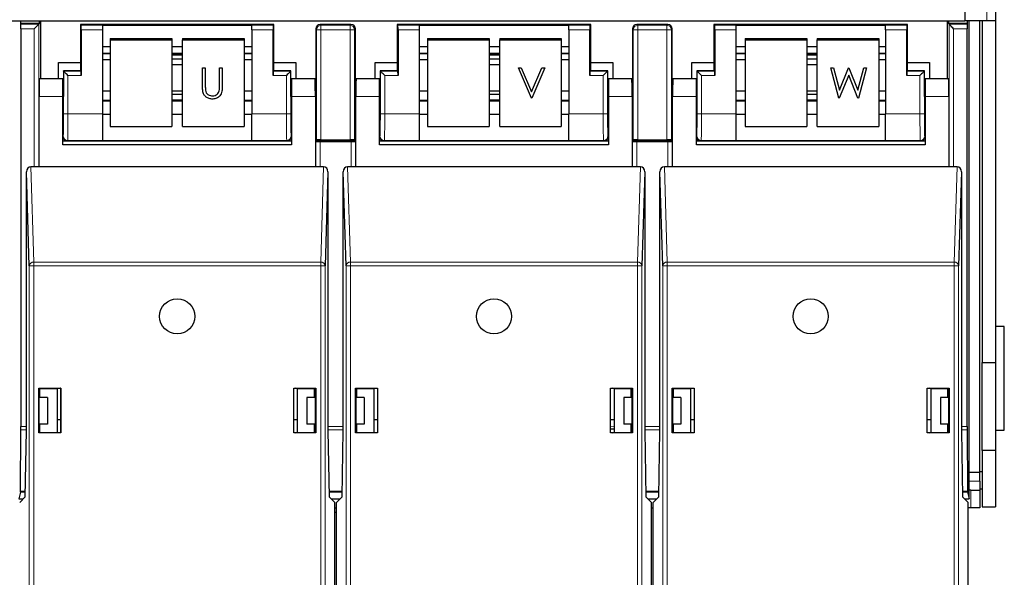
# Model space of a CAD drawing. Header units: millimetres. Extents: x 5 to 418, y 2 to 292.
# Tile 11 of 52: x 111 to 139, y 111 to 127. Entities that reach past the tile are written whole.
import ezdxf

# ---------------------------------------------------------------- set-up
doc = ezdxf.new("R2010")
doc.units = ezdxf.units.MM
doc.layers.add('SLD-0', color=7, linetype='Continuous')
doc.styles.add('SLDTEXTSTYLE1', font='TXT', dxfattribs={"width": 0.605})
doc.dimstyles.new('SLDDIMSTYLE1', dxfattribs={"dimtxt": 3.5, "dimasz": 3.302, "dimexe": 0, "dimexo": 0.0625, "dimgap": 0.875, "dimtad": 1, "dimdec": 1, "dimlfac": 4, "dimrnd": 1e-09, "dimzin": 12, "dimdsep": 46, "dimtxsty": 'SLDTEXTSTYLE1', "dimsah": 1, "dimcen": 0.09, "dimadec": 0, "dimazin": 3, "dimtfac": 1, "dimtofl": 0, "dimtmove": 0, "dimatfit": 3, "dimfxl": 1, "dimfrac": 2, "dimtolj": 1, "dimtzin": 12, "dimarcsym": 0})

# ---------------------------------------------------------------- blocks, each defined once
blk = doc.blocks.new('_D_2')
at = {"layer": 'SLD-0', "color": 7}
for p, q in [((145.099, 246.962), (157.349, 246.962)), ((156.349, 246.962), (156.349, 95.397)), ((135.809, 95.397), (157.349, 95.397))]:
    blk.add_line(p, q, dxfattribs=at)
for points in [[(156.349, 246.962), (155.841, 243.66), (156.857, 243.66)], [(156.349, 95.397), (156.857, 98.699), (155.841, 98.699)]]:
    blk.add_solid(points, dxfattribs=at)
at = {"layer": 'SLD-0', "color": 7, "insert": (151.837, 165.164), "char_height": 3.5, "attachment_point": 1, "rotation": 90, "style": 'SLDTEXTSTYLE1'}
blk.add_mtext('606,3', dxfattribs=at)

msp = doc.modelspace()

# ---------------------------------------------------------------- linework, layer by layer
at = {"color": 7, "linetype": 'Continuous', "lineweight": 25}
for p, q in [((137.7241, 127.4298), (137.7241, 127.0374)), ((138.5991, 127.4124), (138.5991, 127.0374)), ((104.9241, 127.0374), (137.7241, 127.0374)), ((110.8976, 127.0374), (110.8976, 126.9624)), ((111.4356, 126.9624), (111.4356, 127.0374)), ((111.4616, 127.0374), (111.4616, 125.3951)), ((137.2366, 125.3951), (137.2366, 127.0374)), ((137.2626, 127.0374), (137.2626, 126.9624)), ((138.3491, 127.0374), (137.7241, 127.0374)), ((137.8006, 126.9624), (137.8006, 127.0374)), ((137.8491, 113.4624), (137.8491, 127.0374)), ((138.1491, 114.2123), (138.1491, 127.0374)), ((138.2241, 127.0374), (138.2241, 117.3374)), ((138.5991, 127.0374), (138.3491, 127.0374)), ((138.5991, 127.0374), (138.5991, 117.3374)), ((110.8976, 126.9624), (110.9031, 126.9405)), ((111.4356, 126.9624), (110.8976, 126.9624)), ((110.9036, 126.8155), (110.9036, 115.5141)), ((111.4137, 126.9405), (111.4356, 126.9624)), ((112.5991, 126.934), (112.5991, 125.86)), ((112.621, 126.9121), (112.5991, 126.934)), ((118.0991, 126.934), (112.5991, 126.934)), ((112.6231, 126.7871), (112.6231, 125.4871)), ((113.2241, 126.9143), (117.4741, 126.9143)), ((113.2241, 126.9143), (113.2241, 126.9121)), ((113.2241, 126.9121), (113.2241, 126.7871)), ((113.2241, 126.7871), (113.2241, 124.395)), ((117.4741, 126.9143), (117.4741, 126.9121)), ((117.4741, 126.7871), (117.4741, 126.9121)), ((117.4741, 126.7871), (117.4741, 124.395)), ((118.0751, 125.4871), (118.0751, 126.7871)), ((118.0772, 126.9121), (118.0991, 126.934)), ((118.0991, 125.86), (118.0991, 126.934)), ((119.2866, 126.809), (119.2866, 123.634)), ((120.2866, 126.934), (119.4116, 126.934)), ((120.4116, 123.634), (120.4116, 126.809)), ((121.5991, 126.934), (121.5991, 125.86)), ((121.621, 126.9121), (121.5991, 126.934)), ((127.0991, 126.934), (121.5991, 126.934)), ((121.6231, 126.7871), (121.6231, 125.4871)), ((122.2241, 126.9143), (126.4741, 126.9143)), ((122.2241, 126.9143), (122.2241, 126.9121)), ((122.2241, 126.9121), (122.2241, 126.7871)), ((122.2241, 126.7871), (122.2241, 124.395)), ((126.4741, 126.9143), (126.4741, 126.9121)), ((126.4741, 126.7871), (126.4741, 126.9121)), ((126.4741, 126.7871), (126.4741, 124.395)), ((127.0751, 125.4871), (127.0751, 126.7871)), ((127.0772, 126.9121), (127.0991, 126.934)), ((127.0991, 125.86), (127.0991, 126.934)), ((128.2866, 126.809), (128.2866, 123.634)), ((129.2866, 126.934), (128.4116, 126.934)), ((129.4116, 123.634), (129.4116, 126.809)), ((130.5991, 126.934), (130.5991, 125.86)), ((130.621, 126.9121), (130.5991, 126.934)), ((136.0991, 126.934), (130.5991, 126.934)), ((130.6231, 126.7871), (130.6231, 125.4871)), ((131.2241, 126.9143), (135.4741, 126.9143)), ((131.2241, 126.9143), (131.2241, 126.9121)), ((131.2241, 126.9121), (131.2241, 126.7871)), ((131.2241, 126.7871), (131.2241, 124.395)), ((135.4741, 126.9143), (135.4741, 126.9121)), ((135.4741, 126.7871), (135.4741, 126.9121)), ((135.4741, 126.7871), (135.4741, 124.395)), ((136.0751, 125.4871), (136.0751, 126.7871)), ((136.0772, 126.9121), (136.0991, 126.934)), ((136.0991, 125.86), (136.0991, 126.934)), ((137.2626, 126.9624), (137.2845, 126.9405)), ((137.8006, 126.9624), (137.2626, 126.9624)), ((137.7946, 115.5141), (137.7946, 126.8155)), ((137.7951, 126.9405), (137.8006, 126.9624)), ((113.448, 126.5404), (115.198, 126.5404)), ((113.448, 126.5404), (113.448, 126.497)), ((113.448, 126.497), (115.198, 126.497)), ((113.448, 126.497), (113.448, 124.035)), ((115.198, 126.5404), (115.198, 126.497)), ((115.198, 126.497), (115.198, 124.035)), ((115.498, 126.5404), (117.248, 126.5404)), ((115.498, 126.5404), (115.498, 126.497)), ((115.498, 126.497), (117.248, 126.497)), ((115.498, 124.035), (115.498, 126.497)), ((117.248, 126.5404), (117.248, 126.497)), ((117.248, 126.497), (117.248, 124.035)), ((122.4627, 126.5404), (122.4627, 126.497)), ((122.4627, 126.5404), (124.2127, 126.5404)), ((122.4627, 126.497), (124.2127, 126.497)), ((122.4627, 126.497), (122.4627, 124.035)), ((124.2127, 126.5404), (124.2127, 126.497)), ((124.2127, 126.497), (124.2127, 124.035)), ((124.5127, 126.5404), (126.2627, 126.5404)), ((124.5127, 126.5404), (124.5127, 126.497)), ((124.5127, 126.497), (126.2627, 126.497)), ((124.5127, 124.035), (124.5127, 126.497)), ((126.2627, 126.5404), (126.2627, 126.497)), ((126.2627, 126.497), (126.2627, 124.035)), ((131.4862, 126.5404), (131.4862, 126.497)), ((131.4862, 126.5404), (133.2362, 126.5404)), ((131.4862, 126.497), (133.2362, 126.497)), ((131.4862, 126.497), (131.4862, 124.035)), ((133.2362, 126.5404), (133.2362, 126.497)), ((133.2362, 126.497), (133.2362, 124.035)), ((133.5362, 126.5404), (135.2862, 126.5404)), ((133.5362, 126.5404), (133.5362, 126.497)), ((133.5362, 126.497), (135.2862, 126.497)), ((133.5362, 124.035), (133.5362, 126.497)), ((135.2862, 126.5404), (135.2862, 126.497)), ((135.2862, 126.497), (135.2862, 124.035)), ((113.2241, 126.3143), (113.448, 126.3143)), ((115.198, 126.3143), (115.498, 126.3143)), ((117.248, 126.3143), (117.4741, 126.3143)), ((122.2241, 126.3143), (122.4627, 126.3143)), ((124.2127, 126.3143), (124.5127, 126.3143)), ((126.2627, 126.3143), (126.4741, 126.3143)), ((131.2241, 126.3143), (131.4862, 126.3143)), ((133.2362, 126.3143), (133.5362, 126.3143)), ((135.2862, 126.3143), (135.4741, 126.3143)), ((113.2241, 126.1139), (113.448, 126.1139)), ((113.2241, 125.9417), (113.448, 125.9417)), ((115.198, 126.1139), (115.498, 126.1139)), ((115.498, 126.0682), (115.198, 126.0682)), ((115.498, 125.9542), (115.198, 125.9542)), ((117.248, 126.1139), (117.4741, 126.1139)), ((117.248, 125.9417), (117.4741, 125.9417)), ((122.2241, 126.1139), (122.4627, 126.1139)), ((122.2241, 125.9417), (122.4627, 125.9417)), ((124.2127, 126.1139), (124.5127, 126.1139)), ((124.5127, 126.0682), (124.2127, 126.0682)), ((124.5127, 125.9542), (124.2127, 125.9542)), ((126.2627, 126.1139), (126.4741, 126.1139)), ((126.2627, 125.9417), (126.4741, 125.9417)), ((131.2241, 126.1139), (131.4862, 126.1139)), ((131.2241, 125.9417), (131.4862, 125.9417)), ((133.2362, 126.1139), (133.5362, 126.1139)), ((133.5362, 126.0682), (133.2362, 126.0682)), ((133.5362, 125.9542), (133.2362, 125.9542)), ((135.2862, 126.1139), (135.4741, 126.1139)), ((135.2862, 125.9417), (135.4741, 125.9417)), ((111.9741, 125.86), (112.5991, 125.86)), ((111.9741, 125.3951), (111.9741, 125.86)), ((112.117, 125.6161), (112.117, 124.8951)), ((112.121, 125.6121), (112.117, 125.6161)), ((112.5991, 125.6161), (112.117, 125.6161)), ((112.5991, 125.86), (112.5991, 125.634)), ((112.621, 125.6121), (112.5991, 125.634)), ((112.5991, 125.634), (112.5991, 125.6161)), ((115.198, 125.8005), (115.498, 125.8005)), ((116.0698, 125.7018), (116.1484, 125.7018)), ((116.0698, 125.7013), (116.0698, 125.7018)), ((116.0698, 125.7013), (116.1484, 125.7013)), ((116.0698, 125.1809), (116.0698, 125.7013)), ((116.1484, 125.7013), (116.1484, 125.7018)), ((116.1484, 125.7013), (116.1484, 125.185)), ((116.5522, 125.7018), (116.6307, 125.7018)), ((116.5522, 125.7013), (116.5522, 125.7018)), ((116.5522, 125.185), (116.5522, 125.7013)), ((116.5522, 125.7013), (116.6307, 125.7013)), ((116.6307, 125.7013), (116.6307, 125.7018)), ((116.6307, 125.7013), (116.6307, 125.1809)), ((118.0772, 125.6121), (118.0991, 125.634)), ((118.0991, 125.634), (118.0991, 125.86)), ((118.0991, 125.86), (118.7241, 125.86)), ((118.0991, 125.6161), (118.0991, 125.634)), ((118.5812, 125.6161), (118.0991, 125.6161)), ((118.5772, 125.6121), (118.5812, 125.6161)), ((118.5812, 124.8951), (118.5812, 125.6161)), ((118.7241, 125.86), (118.7241, 125.3951)), ((120.9741, 125.86), (121.5991, 125.86)), ((120.9741, 125.3951), (120.9741, 125.86)), ((121.117, 125.6161), (121.117, 124.8951)), ((121.121, 125.6121), (121.117, 125.6161)), ((121.5991, 125.6161), (121.117, 125.6161)), ((121.5991, 125.86), (121.5991, 125.634)), ((121.621, 125.6121), (121.5991, 125.634)), ((121.5991, 125.634), (121.5991, 125.6161)), ((124.2127, 125.8005), (124.5127, 125.8005)), ((125.0425, 125.7018), (125.1266, 125.7018)), ((125.0425, 125.7013), (125.0425, 125.7018)), ((125.0425, 125.7013), (125.1266, 125.7013)), ((125.4126, 124.8396), (125.0425, 125.7013)), ((125.1266, 125.7018), (125.4183, 125.0227)), ((125.1266, 125.7013), (125.1266, 125.7018)), ((125.1266, 125.7013), (125.4183, 125.0223)), ((125.4183, 125.0227), (125.7099, 125.7018)), ((125.4183, 125.0223), (125.7099, 125.7013)), ((125.7941, 125.7013), (125.4239, 124.8396)), ((125.7099, 125.7018), (125.7941, 125.7018)), ((125.7099, 125.7013), (125.7099, 125.7018)), ((125.7099, 125.7013), (125.7941, 125.7013)), ((125.7941, 125.7013), (125.7941, 125.7018)), ((127.0772, 125.6121), (127.0991, 125.634)), ((127.0991, 125.634), (127.0991, 125.86)), ((127.0991, 125.86), (127.7241, 125.86)), ((127.0991, 125.6161), (127.0991, 125.634)), ((127.5812, 125.6161), (127.0991, 125.6161)), ((127.5772, 125.6121), (127.5812, 125.6161)), ((127.5812, 124.8951), (127.5812, 125.6161)), ((127.7241, 125.86), (127.7241, 125.3951)), ((129.9741, 125.86), (130.5991, 125.86)), ((129.9741, 125.3951), (129.9741, 125.86)), ((130.117, 125.6161), (130.117, 124.8951)), ((130.121, 125.6121), (130.117, 125.6161)), ((130.5991, 125.6161), (130.117, 125.6161)), ((130.5991, 125.86), (130.5991, 125.634)), ((130.621, 125.6121), (130.5991, 125.634)), ((130.5991, 125.634), (130.5991, 125.6161)), ((133.2362, 125.8005), (133.5362, 125.8005)), ((133.9174, 125.7018), (133.9986, 125.7018)), ((133.9174, 125.7013), (133.9174, 125.7018)), ((133.9174, 125.7013), (133.9986, 125.7013)), ((134.1502, 124.8396), (133.9174, 125.7013)), ((133.9986, 125.7018), (134.1698, 125.0698)), ((133.9986, 125.7013), (133.9986, 125.7018)), ((133.9986, 125.7013), (134.1698, 125.0694)), ((134.1698, 125.0698), (134.4245, 125.7018)), ((134.1698, 125.0694), (134.4245, 125.7013)), ((134.4245, 125.7018), (134.4359, 125.7018)), ((134.4245, 125.7013), (134.4245, 125.7018)), ((134.4245, 125.7013), (134.4359, 125.7013)), ((134.4359, 125.7018), (134.6859, 125.0741)), ((134.4359, 125.7013), (134.4359, 125.7018)), ((134.4359, 125.7013), (134.6859, 125.0737)), ((134.6859, 125.0741), (134.858, 125.7018)), ((134.6859, 125.0737), (134.858, 125.7013)), ((134.9383, 125.7013), (134.7023, 124.8396)), ((134.858, 125.7018), (134.9383, 125.7018)), ((134.858, 125.7013), (134.858, 125.7018)), ((134.858, 125.7013), (134.9383, 125.7013)), ((134.9383, 125.7013), (134.9383, 125.7018)), ((136.0772, 125.6121), (136.0991, 125.634)), ((136.0991, 125.634), (136.0991, 125.86)), ((136.0991, 125.86), (136.7241, 125.86)), ((136.0991, 125.6161), (136.0991, 125.634)), ((136.5812, 125.6161), (136.0991, 125.6161)), ((136.5772, 125.6121), (136.5812, 125.6161)), ((136.5812, 124.8951), (136.5812, 125.6161)), ((136.7241, 125.86), (136.7241, 125.3951)), ((112.0991, 125.3951), (111.4328, 125.3951)), ((112.117, 125.3951), (112.0991, 125.3951)), ((112.0991, 124.8951), (112.0991, 125.3951)), ((118.5991, 125.3951), (118.5812, 125.3951)), ((119.2654, 125.3951), (118.5991, 125.3951)), ((118.5991, 125.3951), (118.5991, 124.8951)), ((121.0991, 125.3951), (120.4328, 125.3951)), ((121.117, 125.3951), (121.0991, 125.3951)), ((121.0991, 124.8951), (121.0991, 125.3951)), ((127.5991, 125.3951), (127.5812, 125.3951)), ((128.2654, 125.3951), (127.5991, 125.3951)), ((127.5991, 125.3951), (127.5991, 124.8951)), ((130.0991, 125.3951), (129.4328, 125.3951)), ((130.117, 125.3951), (130.0991, 125.3951)), ((130.0991, 124.8951), (130.0991, 125.3951)), ((134.4278, 125.4987), (134.1614, 124.8396)), ((134.6911, 124.8396), (134.4278, 125.4987)), ((136.5991, 125.3951), (136.5812, 125.3951)), ((137.2654, 125.3951), (136.5991, 125.3951)), ((136.5991, 125.3951), (136.5991, 124.8951)), ((116.1519, 125.0704), (116.1519, 125.0709)), ((116.5433, 125.0513), (116.5433, 125.0517)), ((134.1698, 125.0694), (134.1698, 125.0698)), ((134.6859, 125.0737), (134.6859, 125.0741)), ((111.4241, 122.8951), (111.4241, 124.8951)), ((112.0991, 123.5201), (112.0991, 124.8951)), ((113.448, 125.0436), (113.2241, 125.0436)), ((113.448, 124.7736), (113.2241, 124.7736)), ((115.498, 125.0436), (115.198, 125.0436)), ((115.498, 124.9486), (115.198, 124.9486)), ((115.198, 124.7949), (115.498, 124.7949)), ((115.498, 124.7736), (115.198, 124.7736)), ((116.3545, 124.9059), (116.3545, 124.9063)), ((117.4741, 125.0436), (117.248, 125.0436)), ((117.4741, 124.7736), (117.248, 124.7736)), ((118.5991, 124.8951), (118.5991, 123.5201)), ((119.2741, 124.8951), (119.2741, 122.8951)), ((120.4241, 122.8951), (120.4241, 124.8951)), ((121.0991, 123.5201), (121.0991, 124.8951)), ((122.4627, 125.0436), (122.2241, 125.0436)), ((122.4627, 124.7736), (122.2241, 124.7736)), ((124.5127, 125.0436), (124.2127, 125.0436)), ((124.5127, 124.9486), (124.2127, 124.9486)), ((124.2127, 124.7949), (124.5127, 124.7949)), ((124.5127, 124.7736), (124.2127, 124.7736)), ((125.4239, 124.8396), (125.4126, 124.8396)), ((125.4183, 125.0223), (125.4183, 125.0227)), ((126.4741, 125.0436), (126.2627, 125.0436)), ((126.4741, 124.7736), (126.2627, 124.7736)), ((127.5991, 124.8951), (127.5991, 123.5201)), ((128.2741, 124.8951), (128.2741, 122.8951)), ((129.4241, 122.8951), (129.4241, 124.8951)), ((130.0991, 123.5201), (130.0991, 124.8951)), ((131.4862, 125.0436), (131.2241, 125.0436)), ((131.4862, 124.7736), (131.2241, 124.7736)), ((133.5362, 125.0436), (133.2362, 125.0436)), ((133.5362, 124.9486), (133.2362, 124.9486)), ((133.2362, 124.7949), (133.5362, 124.7949)), ((133.5362, 124.7736), (133.2362, 124.7736)), ((134.1614, 124.8396), (134.1502, 124.8396)), ((134.7023, 124.8396), (134.6911, 124.8396)), ((135.4741, 125.0436), (135.2862, 125.0436)), ((135.4741, 124.7736), (135.2862, 124.7736)), ((136.5991, 124.8951), (136.5991, 123.5201)), ((137.2741, 124.8951), (137.2741, 122.8951)), ((112.0991, 124.3951), (112.1083, 124.3951)), ((113.2241, 124.395), (113.2241, 123.6451)), ((113.2241, 124.3908), (113.448, 124.3908)), ((115.198, 124.3908), (115.498, 124.3908)), ((117.248, 124.3908), (117.4741, 124.3908)), ((117.4741, 123.6451), (117.4741, 124.395)), ((118.5899, 124.3951), (118.5991, 124.3951)), ((121.0991, 124.3951), (121.1083, 124.3951)), ((122.2241, 124.395), (122.2241, 123.6451)), ((122.2241, 124.3908), (122.4627, 124.3908)), ((124.2127, 124.3908), (124.5127, 124.3908)), ((126.2627, 124.3908), (126.4741, 124.3908)), ((126.4741, 123.6451), (126.4741, 124.395)), ((127.5899, 124.3951), (127.5991, 124.3951)), ((130.0991, 124.3951), (130.1083, 124.3951)), ((131.2241, 124.395), (131.2241, 123.6451)), ((131.2241, 124.3908), (131.4862, 124.3908)), ((133.2362, 124.3908), (133.5362, 124.3908)), ((135.2862, 124.3908), (135.4741, 124.3908)), ((135.4741, 123.6451), (135.4741, 124.395)), ((136.5899, 124.3951), (136.5991, 124.3951)), ((113.448, 124.035), (115.198, 124.035)), ((115.498, 124.035), (117.248, 124.035)), ((122.4627, 124.035), (124.2127, 124.035)), ((124.5127, 124.035), (126.2627, 124.035)), ((131.4862, 124.035), (133.2362, 124.035)), ((133.5362, 124.035), (135.2862, 124.035)), ((119.3085, 123.6558), (119.2866, 123.634)), ((119.4334, 123.658), (120.2648, 123.658)), ((120.3897, 123.6558), (120.4116, 123.634)), ((128.3085, 123.6558), (128.2866, 123.634)), ((128.4334, 123.658), (129.2648, 123.658)), ((129.3897, 123.6558), (129.4116, 123.634)), ((112.0991, 123.634), (112.2241, 123.634)), ((118.5991, 123.5201), (112.0991, 123.5201)), ((112.2241, 123.634), (118.4741, 123.634)), ((113.2241, 123.6451), (113.2241, 123.6436)), ((113.2241, 123.6436), (117.4741, 123.6436)), ((117.4741, 123.6451), (117.4741, 123.6436)), ((118.4741, 123.634), (118.5991, 123.634)), ((119.2741, 123.634), (119.2866, 123.634)), ((119.2845, 123.6121), (119.2741, 123.6225)), ((119.2866, 123.634), (120.4116, 123.634)), ((119.4094, 123.61), (120.2888, 123.61)), ((120.4116, 123.634), (120.4241, 123.634)), ((120.4241, 123.6225), (120.4137, 123.6121)), ((121.0991, 123.634), (121.2241, 123.634)), ((127.5991, 123.5201), (121.0991, 123.5201)), ((121.2241, 123.634), (127.4741, 123.634)), ((122.2241, 123.6451), (122.2241, 123.6436)), ((122.2241, 123.6436), (126.4741, 123.6436)), ((126.4741, 123.6451), (126.4741, 123.6436)), ((127.4741, 123.634), (127.5991, 123.634)), ((128.2741, 123.634), (128.2866, 123.634)), ((128.2845, 123.6121), (128.2741, 123.6225)), ((128.2866, 123.634), (129.4116, 123.634)), ((128.4094, 123.61), (129.2888, 123.61)), ((129.4116, 123.634), (129.4241, 123.634)), ((129.4241, 123.6225), (129.4137, 123.6121)), ((130.0991, 123.634), (130.2241, 123.634)), ((136.5991, 123.5201), (130.0991, 123.5201)), ((130.2241, 123.634), (136.4741, 123.634)), ((131.2241, 123.6451), (131.2241, 123.6436)), ((131.2241, 123.6436), (135.4741, 123.6436)), ((135.4741, 123.6451), (135.4741, 123.6436)), ((136.4741, 123.634), (136.5991, 123.634)), ((111.4241, 122.8951), (111.19, 122.8951)), ((119.2741, 122.8951), (111.4241, 122.8951)), ((119.5082, 122.8951), (119.2741, 122.8951)), ((120.4241, 122.8951), (120.19, 122.8951)), ((128.2741, 122.8951), (120.4241, 122.8951)), ((128.5082, 122.8951), (128.2741, 122.8951)), ((129.4241, 122.8951), (129.19, 122.8951)), ((137.2741, 122.8951), (129.4241, 122.8951)), ((137.5082, 122.8951), (137.2741, 122.8951)), ((111.1469, 120.0805), (111.0661, 122.752)), ((111.0661, 115.3951), (111.0661, 122.752)), ((119.6321, 122.752), (119.5513, 120.0805)), ((119.6321, 122.752), (119.6321, 115.3951)), ((120.1469, 120.0805), (120.0661, 122.752)), ((120.0661, 115.3951), (120.0661, 122.752)), ((128.6321, 122.752), (128.5513, 120.0805)), ((128.6321, 122.752), (128.6321, 115.3951)), ((129.1469, 120.0805), (129.0661, 122.752)), ((129.0661, 115.3951), (129.0661, 122.752)), ((137.6321, 122.752), (137.5513, 120.0805)), ((137.6321, 122.752), (137.6321, 115.3951)), ((138.8491, 118.3623), (138.5991, 118.3623)), ((138.8491, 115.4124), (138.8491, 118.3623)), ((138.2241, 117.3374), (138.5991, 117.3374)), ((138.2241, 114.8373), (138.2241, 117.3374)), ((138.5991, 117.3374), (138.5991, 114.8373)), ((111.4141, 116.6051), (111.4224, 116.5968)), ((111.4141, 116.6051), (112.0391, 116.6051)), ((111.4141, 115.3351), (111.4141, 116.6051)), ((111.4241, 116.5968), (111.4224, 116.5968)), ((111.4224, 116.5968), (111.4224, 115.3951)), ((111.4241, 116.5968), (111.4496, 116.5943)), ((111.436, 116.5874), (111.4436, 116.5949)), ((111.436, 116.5874), (111.436, 116.3374)), ((111.4496, 116.5943), (111.9366, 116.5951)), ((111.4496, 116.3374), (111.4496, 116.5943)), ((111.9366, 116.5951), (111.9822, 116.6042)), ((111.9366, 116.5951), (111.9366, 115.3451)), ((111.9822, 116.6042), (112.0382, 116.6042)), ((112.0391, 116.6051), (112.0382, 116.6042)), ((112.0382, 116.6042), (112.0382, 115.336)), ((112.0391, 116.6051), (112.0391, 115.3351)), ((118.6591, 115.3351), (118.6591, 116.6051)), ((118.6591, 116.6051), (118.66, 116.6042)), ((118.6591, 116.6051), (119.2841, 116.6051)), ((118.66, 115.336), (118.66, 116.6042)), ((118.66, 116.6042), (118.716, 116.6042)), ((118.7616, 116.5951), (118.716, 116.6042)), ((118.7616, 116.5951), (119.2486, 116.5943)), ((118.7616, 116.5951), (118.7616, 115.3451)), ((119.2741, 116.5968), (119.2486, 116.5943)), ((119.2486, 116.3374), (119.2486, 116.5943)), ((119.2546, 116.5949), (119.2622, 116.5874)), ((119.2622, 116.3374), (119.2622, 116.5874)), ((119.2758, 116.5968), (119.2741, 116.5968)), ((119.2841, 116.6051), (119.2758, 116.5968)), ((119.2758, 115.3951), (119.2758, 116.5968)), ((119.2841, 116.6051), (119.2841, 115.3351)), ((120.4141, 115.3351), (120.4141, 116.6051)), ((120.4141, 116.6051), (121.0391, 116.6051)), ((120.4141, 116.6051), (120.4224, 116.5968)), ((120.4224, 116.5968), (120.4224, 115.3951)), ((120.4241, 116.5968), (120.4224, 116.5968)), ((120.4241, 116.5968), (120.4496, 116.5943)), ((120.436, 116.5874), (120.4436, 116.5949)), ((120.436, 116.5874), (120.436, 116.3374)), ((120.4496, 116.5943), (120.9366, 116.5951)), ((120.4496, 116.3374), (120.4496, 116.5943)), ((120.9366, 116.5951), (120.9822, 116.6042)), ((120.9366, 116.5951), (120.9366, 115.3451)), ((120.9822, 116.6042), (121.0382, 116.6042)), ((121.0391, 116.6051), (121.0382, 116.6042)), ((121.0382, 116.6042), (121.0382, 115.336)), ((121.0391, 116.6051), (121.0391, 115.3351)), ((127.6591, 116.6051), (128.2841, 116.6051)), ((127.6591, 115.3351), (127.6591, 116.6051)), ((127.6591, 116.6051), (127.66, 116.6042)), ((127.66, 116.6042), (127.716, 116.6042)), ((127.66, 115.336), (127.66, 116.6042)), ((127.7616, 116.5951), (127.716, 116.6042)), ((127.7616, 116.5951), (128.2486, 116.5943)), ((127.7616, 116.5951), (127.7616, 115.3451)), ((128.2741, 116.5968), (128.2486, 116.5943)), ((128.2486, 116.3374), (128.2486, 116.5943)), ((128.2486, 116.5528), (128.2622, 116.5628)), ((128.2546, 116.5949), (128.2622, 116.5874)), ((128.2622, 116.3374), (128.2622, 116.5874)), ((128.2758, 116.5968), (128.2741, 116.5968)), ((128.2841, 116.6051), (128.2758, 116.5968)), ((128.2758, 115.3951), (128.2758, 116.5968)), ((128.2841, 116.6051), (128.2841, 115.3351)), ((129.4141, 116.6051), (129.4224, 116.5968)), ((129.4141, 116.6051), (130.0391, 116.6051)), ((129.4141, 115.3351), (129.4141, 116.6051)), ((129.4241, 116.5968), (129.4224, 116.5968)), ((129.4224, 116.5968), (129.4224, 115.3951)), ((129.4241, 116.5968), (129.4496, 116.5943)), ((129.436, 116.5874), (129.4436, 116.5949)), ((129.436, 116.5874), (129.436, 116.3374)), ((129.4496, 116.5943), (129.9366, 116.5951)), ((129.4496, 116.3374), (129.4496, 116.5943)), ((129.9366, 116.5951), (129.9822, 116.6042)), ((129.9366, 116.5951), (129.9366, 115.3451)), ((129.9822, 116.6042), (130.0382, 116.6042)), ((130.0391, 116.6051), (130.0382, 116.6042)), ((130.0382, 116.6042), (130.0382, 115.336)), ((130.0391, 116.6051), (130.0391, 115.3351)), ((136.6591, 115.3351), (136.6591, 116.6051)), ((136.6591, 116.6051), (136.66, 116.6042)), ((136.6591, 116.6051), (137.2841, 116.6051)), ((136.66, 115.336), (136.66, 116.6042)), ((136.66, 116.6042), (136.716, 116.6042)), ((136.7616, 116.5951), (136.716, 116.6042)), ((136.7616, 116.5951), (137.2486, 116.5943)), ((136.7616, 116.5951), (136.7616, 115.3451)), ((137.2741, 116.5968), (137.2486, 116.5943)), ((137.2486, 116.3374), (137.2486, 116.5943)), ((137.2546, 116.5949), (137.2622, 116.5874)), ((137.2622, 116.3374), (137.2622, 116.5874)), ((137.2758, 116.5968), (137.2741, 116.5968)), ((137.2841, 116.6051), (137.2758, 116.5968)), ((137.2758, 115.3951), (137.2758, 116.5968)), ((137.2841, 116.6051), (137.2841, 115.3351)), ((111.6616, 116.3374), (111.4224, 116.3374)), ((111.6616, 116.3374), (111.6616, 115.5873)), ((119.0366, 116.3374), (119.0366, 115.5873)), ((119.2758, 116.3374), (119.0366, 116.3374)), ((120.6616, 116.3374), (120.4224, 116.3374)), ((120.6616, 116.3374), (120.6616, 115.5873)), ((128.0366, 116.3374), (128.0366, 115.5873)), ((128.2758, 116.3374), (128.0366, 116.3374)), ((129.6616, 116.3374), (129.4224, 116.3374)), ((129.6616, 116.3374), (129.6616, 115.5873)), ((137.0366, 116.3374), (137.0366, 115.5873)), ((137.2758, 116.3374), (137.0366, 116.3374)), ((111.6616, 115.5873), (111.4224, 115.5873)), ((111.436, 115.5873), (111.436, 115.3446)), ((111.4496, 115.346), (111.4496, 115.5873)), ((111.9366, 115.7124), (112.0382, 115.7124)), ((118.66, 115.7124), (118.7616, 115.7124)), ((119.2758, 115.5873), (119.0366, 115.5873)), ((119.2486, 115.346), (119.2486, 115.5873)), ((119.2622, 115.3446), (119.2622, 115.5873)), ((120.6616, 115.5873), (120.4224, 115.5873)), ((120.436, 115.5873), (120.436, 115.3446)), ((120.4496, 115.346), (120.4496, 115.5873)), ((120.9366, 115.7124), (121.0382, 115.7124)), ((127.66, 115.7124), (127.7616, 115.7124)), ((128.2758, 115.5873), (128.0366, 115.5873)), ((128.2486, 115.346), (128.2486, 115.5873)), ((128.2622, 115.3446), (128.2622, 115.5873)), ((129.6616, 115.5873), (129.4224, 115.5873)), ((129.436, 115.5873), (129.436, 115.3446)), ((129.4496, 115.346), (129.4496, 115.5873)), ((129.9366, 115.7124), (130.0382, 115.7124)), ((136.66, 115.7124), (136.7616, 115.7124)), ((137.2758, 115.5873), (137.0366, 115.5873)), ((137.2486, 115.346), (137.2486, 115.5873)), ((137.2622, 115.3446), (137.2622, 115.5873)), ((110.8959, 113.6846), (110.9035, 115.4257)), ((111.0334, 113.5201), (111.0661, 115.3951)), ((111.4141, 115.3351), (111.4225, 115.3435)), ((112.0391, 115.3351), (111.4141, 115.3351)), ((111.4224, 115.3951), (111.4225, 115.3435)), ((111.4225, 115.3435), (111.425, 115.3435)), ((111.4496, 115.346), (111.425, 115.3435)), ((111.4496, 115.346), (111.9366, 115.3451)), ((111.9822, 115.336), (111.9366, 115.3451)), ((112.0382, 115.336), (111.9822, 115.336)), ((112.0391, 115.3351), (112.0382, 115.336)), ((118.6591, 115.3351), (118.66, 115.336)), ((119.2841, 115.3351), (118.6591, 115.3351)), ((118.716, 115.336), (118.66, 115.336)), ((118.716, 115.336), (118.7616, 115.3451)), ((118.7616, 115.3451), (119.2486, 115.346)), ((119.2486, 115.346), (119.2732, 115.3435)), ((119.2732, 115.3435), (119.2757, 115.3435)), ((119.2757, 115.3435), (119.2758, 115.3951)), ((119.2841, 115.3351), (119.2757, 115.3435)), ((119.6321, 115.3951), (119.6648, 113.5201)), ((120.0334, 113.5201), (120.0661, 115.3951)), ((120.4141, 115.3351), (120.4225, 115.3435)), ((121.0391, 115.3351), (120.4141, 115.3351)), ((120.4224, 115.3951), (120.4225, 115.3435)), ((120.4225, 115.3435), (120.425, 115.3435)), ((120.4496, 115.346), (120.425, 115.3435)), ((120.4496, 115.346), (120.9366, 115.3451)), ((120.9822, 115.336), (120.9366, 115.3451)), ((121.0382, 115.336), (120.9822, 115.336)), ((121.0391, 115.3351), (121.0382, 115.336)), ((127.6591, 115.3351), (127.66, 115.336)), ((128.2841, 115.3351), (127.6591, 115.3351)), ((127.7741, 115.4374), (127.66, 115.441)), ((127.716, 115.336), (127.66, 115.336)), ((127.716, 115.336), (127.7616, 115.3451)), ((127.7616, 115.3451), (128.2486, 115.346)), ((128.2486, 115.346), (128.2732, 115.3435)), ((128.2732, 115.3435), (128.2757, 115.3435)), ((128.2757, 115.3435), (128.2758, 115.3951)), ((128.2841, 115.3351), (128.2757, 115.3435)), ((128.6321, 115.3951), (128.6648, 113.5201)), ((129.0334, 113.5201), (129.0661, 115.3951)), ((129.4141, 115.3351), (129.4225, 115.3435)), ((130.0391, 115.3351), (129.4141, 115.3351)), ((129.4224, 115.3951), (129.4225, 115.3435)), ((129.4225, 115.3435), (129.425, 115.3435)), ((129.4496, 115.346), (129.425, 115.3435)), ((129.4496, 115.346), (129.9366, 115.3451)), ((129.9822, 115.336), (129.9366, 115.3451)), ((130.0382, 115.336), (129.9822, 115.336)), ((130.0391, 115.3351), (130.0382, 115.336)), ((136.6591, 115.3351), (136.66, 115.336)), ((137.2841, 115.3351), (136.6591, 115.3351)), ((136.716, 115.336), (136.66, 115.336)), ((136.716, 115.336), (136.7616, 115.3451)), ((136.7616, 115.3451), (137.2486, 115.346)), ((137.2486, 115.346), (137.2732, 115.3435)), ((137.2732, 115.3435), (137.2757, 115.3435)), ((137.2757, 115.3435), (137.2758, 115.3951)), ((137.2841, 115.3351), (137.2757, 115.3435)), ((137.6321, 115.3951), (137.6648, 113.5201)), ((137.7947, 115.4257), (137.8023, 113.6846)), ((138.5991, 115.4124), (138.8491, 115.4124)), ((138.5991, 114.8373), (138.2241, 114.8373)), ((138.2241, 114.8373), (138.2241, 113.2373)), ((138.5991, 114.8373), (138.5991, 113.2373)), ((138.1491, 114.2123), (137.8491, 114.2123)), ((138.1491, 114.2373), (138.2241, 114.2373)), ((138.1491, 113.9623), (138.1491, 114.2123)), ((138.1491, 113.9623), (138.1491, 113.7124)), ((110.8955, 113.648), (110.8491, 113.4624)), ((137.8027, 113.648), (137.8491, 113.4624)), ((137.8991, 113.7124), (137.8491, 113.7124)), ((137.8991, 113.7124), (138.1491, 113.7124)), ((138.2241, 113.7374), (138.1491, 113.7374)), ((138.1491, 113.7124), (138.1491, 113.2123)), ((110.8491, 113.4624), (110.9756, 113.4624)), ((110.8741, 113.3608), (111.0334, 113.5201)), ((119.6648, 113.5201), (119.8241, 113.3608)), ((119.7226, 113.4624), (119.9756, 113.4624)), ((119.8241, 96.7702), (119.8241, 113.3608)), ((119.8741, 113.3608), (120.0334, 113.5201)), ((119.8741, 96.7702), (119.8741, 113.3608)), ((128.6648, 113.5201), (128.8241, 113.3608)), ((128.7226, 113.4624), (128.9756, 113.4624)), ((128.8241, 96.7702), (128.8241, 113.3608)), ((128.8741, 113.3608), (129.0334, 113.5201)), ((128.8741, 96.7702), (128.8741, 113.3608)), ((137.6648, 113.5201), (137.8241, 113.3608)), ((137.7226, 113.4624), (137.8491, 113.4624)), ((137.8241, 96.7702), (137.8241, 113.3608)), ((119.8241, 113.2123), (119.8741, 113.2123)), ((119.8241, 113.0874), (119.8741, 113.0874)), ((128.8241, 113.2123), (128.8741, 113.2123)), ((137.8991, 113.2123), (137.8241, 113.2123)), ((138.1491, 113.2123), (137.8991, 113.2123)), ((138.2241, 113.2373), (138.5991, 113.2373))]:
    msp.add_line(p, q, dxfattribs=at)
at = {"color": 7, "linetype": 'Continuous', "lineweight": 18}
for p, q in [((138.3491, 127.0374), (138.3491, 127.4124)), ((110.9031, 126.9405), (111.4137, 126.9405)), ((111.2888, 126.8155), (110.9036, 126.8155)), ((111.2888, 122.8951), (111.2888, 126.8155)), ((111.4137, 126.9405), (111.4137, 122.8951)), ((112.621, 126.9121), (113.2241, 126.9121)), ((113.2241, 126.7871), (112.6231, 126.7871)), ((117.4741, 126.9121), (118.0772, 126.9121)), ((118.0751, 126.7871), (117.4741, 126.7871)), ((119.3085, 126.7871), (119.2866, 126.809)), ((119.3085, 126.7871), (119.4334, 126.7871)), ((119.3085, 123.6558), (119.3085, 126.7871)), ((119.4116, 126.934), (119.4334, 126.9121)), ((119.4334, 126.7871), (119.4334, 126.9121)), ((119.4334, 126.9121), (120.2648, 126.9121)), ((120.2648, 126.7871), (119.4334, 126.7871)), ((119.4334, 126.7871), (119.4334, 123.658)), ((120.2648, 126.9121), (120.2866, 126.934)), ((120.2648, 126.7871), (120.2648, 126.9121)), ((120.2648, 123.658), (120.2648, 126.7871)), ((120.2648, 126.7871), (120.3897, 126.7871)), ((120.4116, 126.809), (120.3897, 126.7871)), ((120.3897, 126.7871), (120.3897, 123.6558)), ((121.621, 126.9121), (122.2241, 126.9121)), ((122.2241, 126.7871), (121.6231, 126.7871)), ((126.4741, 126.9121), (127.0772, 126.9121)), ((127.0751, 126.7871), (126.4741, 126.7871)), ((128.3085, 126.7871), (128.2866, 126.809)), ((128.3085, 123.6558), (128.3085, 126.7871)), ((128.3085, 126.7871), (128.4334, 126.7871)), ((128.4116, 126.934), (128.4334, 126.9121)), ((128.4334, 126.9121), (129.2648, 126.9121)), ((128.4334, 126.9121), (128.4334, 126.7871)), ((129.2648, 126.7871), (128.4334, 126.7871)), ((128.4334, 126.7871), (128.4334, 123.658)), ((129.2648, 126.9121), (129.2866, 126.934)), ((129.2648, 126.9121), (129.2648, 126.7871)), ((129.2648, 126.7871), (129.3897, 126.7871)), ((129.2648, 123.658), (129.2648, 126.7871)), ((129.4116, 126.809), (129.3897, 126.7871)), ((129.3897, 126.7871), (129.3897, 123.6558)), ((130.621, 126.9121), (131.2241, 126.9121)), ((131.2241, 126.7871), (130.6231, 126.7871)), ((135.4741, 126.9121), (136.0772, 126.9121)), ((136.0751, 126.7871), (135.4741, 126.7871)), ((137.2845, 122.8951), (137.2845, 126.9405)), ((137.2845, 126.9405), (137.7951, 126.9405)), ((137.4094, 126.8155), (137.4094, 122.8951)), ((137.7946, 126.8155), (137.4094, 126.8155)), ((113.2241, 126.1169), (113.448, 126.1169)), ((115.198, 126.1169), (115.498, 126.1169)), ((117.248, 126.1169), (117.4741, 126.1169)), ((122.2241, 126.1169), (122.4627, 126.1169)), ((124.2127, 126.1169), (124.5127, 126.1169)), ((126.2627, 126.1169), (126.4741, 126.1169)), ((131.2241, 126.1169), (131.4862, 126.1169)), ((133.2362, 126.1169), (133.5362, 126.1169)), ((135.2862, 126.1169), (135.4741, 126.1169)), ((112.121, 124.395), (112.121, 125.6121)), ((112.121, 125.6121), (112.621, 125.6121)), ((118.0772, 125.6121), (118.5772, 125.6121)), ((118.5772, 125.6121), (118.5772, 124.395)), ((121.121, 125.6121), (121.621, 125.6121)), ((121.121, 124.395), (121.121, 125.6121)), ((127.0772, 125.6121), (127.5772, 125.6121)), ((127.5772, 125.6121), (127.5772, 124.395)), ((130.121, 125.6121), (130.621, 125.6121)), ((130.121, 124.395), (130.121, 125.6121)), ((136.0772, 125.6121), (136.5772, 125.6121)), ((136.5772, 125.6121), (136.5772, 124.395)), ((112.2459, 125.4871), (112.2459, 124.395)), ((112.6231, 125.4871), (112.2459, 125.4871)), ((118.4523, 125.4871), (118.0751, 125.4871)), ((118.4523, 124.395), (118.4523, 125.4871)), ((121.6231, 125.4871), (121.2459, 125.4871)), ((121.2459, 125.4871), (121.2459, 124.395)), ((127.4523, 125.4871), (127.0751, 125.4871)), ((127.4523, 124.395), (127.4523, 125.4871)), ((130.2459, 125.4871), (130.2459, 124.395)), ((130.6231, 125.4871), (130.2459, 125.4871)), ((136.4523, 125.4871), (136.0751, 125.4871)), ((136.4523, 124.395), (136.4523, 125.4871)), ((112.0991, 124.8951), (111.4241, 124.8951)), ((119.2741, 124.8951), (118.5991, 124.8951)), ((121.0991, 124.8951), (120.4241, 124.8951)), ((128.2741, 124.8951), (127.5991, 124.8951)), ((130.0991, 124.8951), (129.4241, 124.8951)), ((137.2741, 124.8951), (136.5991, 124.8951)), ((113.2241, 124.7619), (113.448, 124.7619)), ((115.198, 124.7619), (115.498, 124.7619)), ((117.248, 124.7619), (117.4741, 124.7619)), ((122.2241, 124.7619), (122.4627, 124.7619)), ((124.2127, 124.7619), (124.5127, 124.7619)), ((126.2627, 124.7619), (126.4741, 124.7619)), ((131.2241, 124.7619), (131.4862, 124.7619)), ((133.2362, 124.7619), (133.5362, 124.7619)), ((135.2862, 124.7619), (135.4741, 124.7619)), ((112.2459, 124.395), (112.121, 124.395)), ((112.2459, 124.395), (113.2241, 124.395)), ((117.4741, 124.395), (118.4523, 124.395)), ((118.5772, 124.395), (118.4523, 124.395)), ((121.2459, 124.395), (121.121, 124.395)), ((121.2459, 124.395), (122.2241, 124.395)), ((126.4741, 124.395), (127.4523, 124.395)), ((127.5772, 124.395), (127.4523, 124.395)), ((130.2459, 124.395), (130.121, 124.395)), ((130.2459, 124.395), (131.2241, 124.395)), ((135.4741, 124.395), (136.4523, 124.395)), ((136.5772, 124.395), (136.4523, 124.395)), ((112.0991, 123.759), (112.1102, 123.7701)), ((118.588, 123.7701), (118.5991, 123.759)), ((121.0991, 123.759), (121.1102, 123.7701)), ((127.588, 123.7701), (127.5991, 123.759)), ((130.0991, 123.759), (130.1102, 123.7701)), ((136.588, 123.7701), (136.5991, 123.759)), ((112.2352, 123.6451), (112.2241, 123.634)), ((113.2241, 123.6451), (112.2352, 123.6451)), ((118.463, 123.6451), (117.4741, 123.6451)), ((118.4741, 123.634), (118.463, 123.6451)), ((119.2845, 122.8951), (119.2845, 123.6121)), ((119.4094, 123.61), (119.4094, 122.8951)), ((120.2888, 122.8951), (120.2888, 123.61)), ((120.4137, 123.6121), (120.4137, 122.8951)), ((121.2352, 123.6451), (121.2241, 123.634)), ((122.2241, 123.6451), (121.2352, 123.6451)), ((127.463, 123.6451), (126.4741, 123.6451)), ((127.4741, 123.634), (127.463, 123.6451)), ((128.2845, 122.8951), (128.2845, 123.6121)), ((128.4094, 123.61), (128.4094, 122.8951)), ((129.2888, 122.8951), (129.2888, 123.61)), ((129.4137, 123.6121), (129.4137, 122.8951)), ((130.2352, 123.6451), (130.2241, 123.634)), ((131.2241, 123.6451), (130.2352, 123.6451)), ((136.463, 123.6451), (135.4741, 123.6451)), ((136.4741, 123.634), (136.463, 123.6451)), ((111.19, 122.8951), (111.2719, 120.1888)), ((119.4263, 120.1888), (119.5082, 122.8951)), ((120.19, 122.8951), (120.2719, 120.1888)), ((128.4263, 120.1888), (128.5082, 122.8951)), ((129.19, 122.8951), (129.2719, 120.1888)), ((137.4263, 120.1888), (137.5082, 122.8951)), ((111.2719, 120.0805), (111.1469, 120.0805)), ((111.1469, 96.4974), (111.1469, 120.0805)), ((111.2719, 120.0805), (111.2719, 120.1888)), ((111.2719, 120.1888), (119.4263, 120.1888)), ((111.2719, 120.0805), (111.2719, 96.4974)), ((119.4263, 120.0805), (111.2719, 120.0805)), ((119.4263, 120.0805), (119.4263, 120.1888)), ((119.4263, 96.4974), (119.4263, 120.0805)), ((119.4263, 120.0805), (119.5513, 120.0805)), ((119.5513, 120.0805), (119.5513, 96.4974)), ((120.1469, 96.4974), (120.1469, 120.0805)), ((120.2719, 120.0805), (120.1469, 120.0805)), ((120.2719, 120.0805), (120.2719, 120.1888)), ((120.2719, 120.1888), (128.4263, 120.1888)), ((120.2719, 120.0805), (120.2719, 96.4974)), ((128.4263, 120.0805), (120.2719, 120.0805)), ((128.4263, 120.0805), (128.4263, 120.1888)), ((128.4263, 96.4974), (128.4263, 120.0805)), ((128.4263, 120.0805), (128.5513, 120.0805)), ((128.5513, 120.0805), (128.5513, 96.4974)), ((129.2719, 120.0805), (129.1469, 120.0805)), ((129.1469, 96.4974), (129.1469, 120.0805)), ((129.2719, 120.0805), (129.2719, 120.1888)), ((129.2719, 120.1888), (137.4263, 120.1888)), ((129.2719, 120.0805), (129.2719, 96.4974)), ((137.4263, 120.0805), (129.2719, 120.0805)), ((137.4263, 120.0805), (137.4263, 120.1888)), ((137.4263, 96.4974), (137.4263, 120.0805)), ((137.4263, 120.0805), (137.5513, 120.0805)), ((137.5513, 120.0805), (137.5513, 96.4974)), ((111.0661, 115.4257), (110.9035, 115.4257)), ((110.9036, 115.5141), (111.0661, 115.5141)), ((119.6321, 115.5141), (120.0661, 115.5141)), ((120.0661, 115.4257), (119.6321, 115.4257)), ((127.66, 115.5134), (127.7741, 115.5095)), ((128.6321, 115.5141), (129.0661, 115.5141)), ((129.0661, 115.4257), (128.6321, 115.4257)), ((137.6321, 115.5141), (137.7946, 115.5141)), ((137.7947, 115.4257), (137.6321, 115.4257)), ((137.8491, 113.9623), (138.1491, 113.9623)), ((111.0356, 113.648), (110.8955, 113.648)), ((110.8959, 113.6846), (111.0362, 113.6846)), ((119.6619, 113.6846), (120.0362, 113.6846)), ((120.0356, 113.648), (119.6626, 113.648)), ((128.6619, 113.6846), (129.0362, 113.6846)), ((129.0356, 113.648), (128.6626, 113.648)), ((137.6619, 113.6846), (137.8023, 113.6846)), ((137.8027, 113.648), (137.6626, 113.648)), ((137.8991, 113.2123), (137.8991, 113.7124))]:
    msp.add_line(p, q, dxfattribs=at)
at = {"color": 7, "linetype": 'Continuous', "lineweight": 25, "flags": 128}
for points in [[(111.4137, 126.9405), (111.411, 126.9377), (111.4036, 126.9304), (111.3919, 126.9187), (111.3764, 126.9031), (111.3575, 126.8843), (111.3361, 126.8628), (111.3129, 126.8396), (111.2888, 126.8155)], [(137.4094, 126.8155), (137.3853, 126.8396), (137.3621, 126.8628), (137.3407, 126.8843), (137.3218, 126.9031), (137.3063, 126.9187), (137.2946, 126.9304), (137.2872, 126.9377), (137.2845, 126.9405)], [(112.2459, 125.4871), (112.2218, 125.5113), (112.1986, 125.5345), (112.1772, 125.5559), (112.1583, 125.5748), (112.1428, 125.5903), (112.1311, 125.602), (112.1237, 125.6094), (112.121, 125.6121)], [(118.5772, 125.6121), (118.5745, 125.6094), (118.5671, 125.602), (118.5554, 125.5903), (118.5399, 125.5748), (118.521, 125.5559), (118.4996, 125.5345), (118.4764, 125.5113), (118.4523, 125.4871)], [(121.2459, 125.4871), (121.2218, 125.5113), (121.1986, 125.5345), (121.1772, 125.5559), (121.1583, 125.5748), (121.1428, 125.5903), (121.1311, 125.602), (121.1237, 125.6094), (121.121, 125.6121)], [(127.5772, 125.6121), (127.5745, 125.6094), (127.5671, 125.602), (127.5554, 125.5903), (127.5399, 125.5748), (127.521, 125.5559), (127.4996, 125.5345), (127.4764, 125.5113), (127.4523, 125.4871)], [(130.2459, 125.4871), (130.2218, 125.5113), (130.1986, 125.5345), (130.1772, 125.5559), (130.1583, 125.5748), (130.1428, 125.5903), (130.1311, 125.602), (130.1237, 125.6094), (130.121, 125.6121)], [(136.5772, 125.6121), (136.5745, 125.6094), (136.5671, 125.602), (136.5554, 125.5903), (136.5399, 125.5748), (136.521, 125.5559), (136.4996, 125.5345), (136.4764, 125.5113), (136.4523, 125.4871)]]:
    msp.add_lwpolyline(points, dxfattribs=at)
at = {"color": 7, "linetype": 'Continuous', "lineweight": 25}
for centre in [(115.3491, 118.6451), (124.3491, 118.6451), (133.3491, 118.6451)]:
    msp.add_circle(centre, 0.5, dxfattribs=at)
at = {"color": 7, "linetype": 'Continuous', "lineweight": 18}
for centre, radius, start, end in [((119.4335, 126.7871), 0.125, 90.01796, 179.98289), ((120.2647, 126.7871), 0.125, 0.01711, 89.98204), ((128.4335, 126.7871), 0.125, 90.01882, 179.98203), ((129.2647, 126.7871), 0.125, 0.01797, 89.98203), ((112.2353, 123.7701), 0.125, 180.01754, 269.98118), ((118.4629, 123.7701), 0.125, 270.01882, 359.98289), ((121.2353, 123.7701), 0.125, 180.01711, 269.98118), ((127.4629, 123.7701), 0.125, 270.01798, 359.98373), ((130.2353, 123.7701), 0.125, 180.01797, 269.98032), ((136.4629, 123.7701), 0.125, 270.01968, 359.98203), ((111.2652, 120.0702), 0.1188, 86.77744, 175.01965), ((119.433, 120.0702), 0.1188, 4.98079, 93.22211), ((120.2652, 120.0702), 0.1188, 86.77789, 175.01921), ((128.433, 120.0702), 0.1188, 4.98079, 93.22211), ((129.2652, 120.0702), 0.1188, 86.77732, 175.02062), ((137.433, 120.0702), 0.1188, 4.97938, 93.22268)]:
    msp.add_arc(centre, radius, start, end, dxfattribs=at)
at = {"color": 7, "linetype": 'Continuous', "lineweight": 25}
for centre, major_axis, ratio, start_param, end_param in [((110.9031, 126.8155), (0, 0.125), 0.0043634, 4.712389, 6.265732), ((112.6209, 126.7871), (0, 0.125), 0.0174551, 4.712389, 6.265732), ((118.0773, 126.7871), (0, 0.125), 0.0174551, 0.0174533, 1.5707963), ((119.4116, 126.809), (-0.0884, 0.0884), 0.9996955, 5.4979394, 7.0684312), ((120.2866, 126.809), (0.0884, 0.0884), 0.9996955, 5.4979394, 7.0684312), ((121.6209, 126.7871), (0, 0.125), 0.0174551, 4.712389, 6.265732), ((127.0773, 126.7871), (0, 0.125), 0.0174551, 0.0174533, 1.5707963), ((128.4116, 126.809), (-0.0884, 0.0884), 0.9996955, 5.4979394, 7.0684312), ((129.2866, 126.809), (0.0884, 0.0884), 0.9996955, 5.4979394, 7.0684312), ((130.6209, 126.7871), (0, 0.125), 0.0174551, 4.712389, 6.265732), ((136.0773, 126.7871), (0, 0.125), 0.0174551, 0.0174533, 1.5707963), ((137.7951, 126.8155), (0, 0.125), 0.0043634, 0.0174533, 1.5707963), ((112.6209, 125.4871), (0, 0.125), 0.0174551, 4.712389, 6.265732), ((118.0773, 125.4871), (0, 0.125), 0.0174551, 0.0174533, 1.5707963), ((121.6209, 125.4871), (0, 0.125), 0.0174551, 4.712389, 6.265732), ((127.0773, 125.4871), (0, 0.125), 0.0174551, 0.0174533, 1.5707963), ((130.6209, 125.4871), (0, 0.125), 0.0174551, 4.712389, 6.265732), ((136.0773, 125.4871), (0, 0.125), 0.0174551, 0.0174533, 1.5707963), ((111.4328, 124.8951), (0, 0.5), 0.0174551, 0, 1.5707963), ((119.2654, 124.8951), (0, 0.5), 0.0174551, 4.712389, 6.2831853), ((120.4328, 124.8951), (0, 0.5), 0.0174551, 0, 1.5707963), ((128.2654, 124.8951), (0, 0.5), 0.0174551, 4.712389, 6.2831853), ((129.4328, 124.8951), (0, 0.5), 0.0174551, 0, 1.5707963), ((137.2654, 124.8951), (0, 0.5), 0.0174551, 4.712389, 6.2831853), ((112.1083, 124.8951), (0, 0.5), 0.0174551, 3.1415927, 4.712389), ((118.5899, 124.8951), (0, 0.5), 0.0174551, 1.5707963, 3.1415927), ((121.1083, 124.8951), (0, 0.5), 0.0174551, 3.1415927, 4.712389), ((127.5899, 124.8951), (0, 0.5), 0.0174551, 1.5707963, 3.1415927), ((130.1083, 124.8951), (0, 0.5), 0.0174551, 3.1415927, 4.712389), ((136.5899, 124.8951), (0, 0.5), 0.0174551, 1.5707963, 3.1415927), ((112.2241, 123.759), (-0.0884, -0.0884), 0.9996955, 5.4979394, 7.0684312), ((118.4741, 123.759), (0.0884, -0.0884), 0.9996955, 5.4979394, 7.0684312), ((119.4334, 123.6558), (0.125, 0), 0.0174551, 1.5707963, 3.1241394), ((120.2648, 123.6558), (0.125, 0), 0.0174551, 0.0174533, 1.5707963), ((121.2241, 123.759), (-0.0884, -0.0884), 0.9996955, 5.4979394, 7.0684312), ((127.4741, 123.759), (0.0884, -0.0884), 0.9996955, 5.4979394, 7.0684312), ((128.4334, 123.6558), (0.125, 0), 0.0174551, 1.5707963, 3.1241394), ((129.2648, 123.6558), (0.125, 0), 0.0174551, 0.0174533, 1.5707963), ((130.2241, 123.759), (-0.0884, -0.0884), 0.9996955, 5.4979394, 7.0684312), ((136.4741, 123.759), (0.0884, -0.0884), 0.9996955, 5.4979394, 7.0684312), ((119.4094, 123.6122), (0.125, 0), 0.0174551, 3.1590459, 4.712389), ((120.2888, 123.6122), (0.125, 0), 0.0174551, 4.712389, 6.265732), ((128.4094, 123.6122), (0.125, 0), 0.0174551, 3.1590459, 4.712389), ((129.2888, 123.6122), (0.125, 0), 0.0174551, 4.712389, 6.265732), ((111.1911, 122.7508), (-0.0044, 0.1443), 0.8659265, 6.2570117, 7.8190817), ((119.5071, 122.7508), (0.0044, 0.1443), 0.8659265, 4.7472889, 6.3093589), ((120.1911, 122.7508), (-0.0044, 0.1443), 0.8659265, 6.2570117, 7.8190817), ((128.5071, 122.7508), (0.0044, 0.1443), 0.8659265, 4.7472889, 6.3093589), ((129.1911, 122.7508), (-0.0044, 0.1443), 0.8659265, 6.2570117, 7.8190817), ((137.5071, 122.7508), (0.0044, 0.1443), 0.8659265, 4.7472889, 6.3093589), ((110.9031, 115.5141), (0, 0.125), 0.0043634, 3.9269908, 4.712389), ((137.7951, 115.5141), (0, 0.125), 0.0043634, 1.5707963, 2.3561945), ((110.8955, 113.773), (0, 0.125), 0.0043634, 3.1590459, 3.9269908), ((137.8027, 113.773), (0, 0.125), 0.0043634, 2.3561945, 3.1241394)]:
    msp.add_ellipse(centre, major_axis=major_axis, ratio=ratio, start_param=start_param, end_param=end_param, dxfattribs=at)
at = {"color": 7, "linetype": 'Continuous', "lineweight": 18}
for centre, major_axis, ratio, start_param, end_param in [((112.11, 124.395), (0, 0.625), 0.0174551, 3.1590459, 4.712389), ((112.235, 124.395), (0, 0.75), 0.0145459, 3.1590459, 4.712389), ((118.4632, 124.395), (0, 0.75), 0.0145459, 1.5707963, 3.1241394), ((118.5881, 124.395), (0, 0.625), 0.0174551, 1.5707963, 3.1241394), ((121.11, 124.395), (0, 0.625), 0.0174551, 3.1590459, 4.712389), ((121.235, 124.395), (0, 0.75), 0.0145459, 3.1590459, 4.712389), ((127.4632, 124.395), (0, 0.75), 0.0145459, 1.5707963, 3.1241394), ((127.5881, 124.395), (0, 0.625), 0.0174551, 1.5707963, 3.1241394), ((130.11, 124.395), (0, 0.625), 0.0174551, 3.1590459, 4.712389), ((130.235, 124.395), (0, 0.75), 0.0145459, 3.1590459, 4.712389), ((136.4632, 124.395), (0, 0.75), 0.0145459, 1.5707963, 3.1241394), ((136.5881, 124.395), (0, 0.625), 0.0174551, 1.5707963, 3.1241394)]:
    msp.add_ellipse(centre, major_axis=major_axis, ratio=ratio, start_param=start_param, end_param=end_param, dxfattribs=at)
at = {"color": 7, "linetype": 'Continuous', "lineweight": 25}
for points, knots in [([(116.0854, 124.9993), (116.0798, 125.033), (116.0698, 125.0931), (116.0698, 125.1541), (116.0698, 125.1809)], [0, 0, 0, 0, 0.5594871, 1, 1, 1, 1]), ([(116.1484, 125.185), (116.1483, 125.1636), (116.1481, 125.1254), (116.1507, 125.0872), (116.1519, 125.0704)], [0, 0, 0, 0, 0.56013726, 1, 1, 1, 1]), ([(116.1485, 125.1662), (116.1485, 125.1512), (116.1485, 125.1194), (116.1507, 125.0876), (116.1519, 125.0709)], [0, 0, 0, 0, 0.47133096, 1, 1, 1, 1]), ([(116.1519, 125.0709), (116.1574, 125.0445), (116.1685, 124.9919), (116.2435, 124.9242), (116.3124, 124.9131), (116.3545, 124.9063)], [0, 0, 0, 0, 0.2810517, 0.5608156, 1, 1, 1, 1]), ([(116.1519, 125.0704), (116.1574, 125.0441), (116.1685, 124.9915), (116.2435, 124.9237), (116.3124, 124.9127), (116.3545, 124.9059)], [0, 0, 0, 0, 0.2810693, 0.5608264, 1, 1, 1, 1]), ([(116.3545, 124.9063), (116.3786, 124.9089), (116.4268, 124.914), (116.4852, 124.9505), (116.525, 124.9984), (116.5372, 125.0339), (116.5433, 125.0517)], [0, 0, 0, 0, 0.2797858, 0.5593739, 0.7795684, 1, 1, 1, 1]), ([(116.3545, 124.9059), (116.3786, 124.9085), (116.4268, 124.9136), (116.4852, 124.95), (116.525, 124.998), (116.5372, 125.0335), (116.5433, 125.0513)], [0, 0, 0, 0, 0.2797896, 0.5593762, 0.7795696, 1, 1, 1, 1]), ([(116.6307, 125.1809), (116.63, 125.1329), (116.6285, 125.0374), (116.5757, 124.9102), (116.4739, 124.8297), (116.3972, 124.8216), (116.3589, 124.8175)], [0, 0, 0, 0, 0.2816625, 0.5601081, 0.7800802, 1, 1, 1, 1]), ([(116.5433, 125.0517), (116.5466, 125.0765), (116.5525, 125.121), (116.5523, 125.1658), (116.5522, 125.1855)], [0, 0, 0, 0, 0.5596507, 1, 1, 1, 1]), ([(116.5433, 125.0513), (116.5466, 125.0761), (116.5525, 125.1205), (116.5523, 125.1653), (116.5522, 125.185)], [0, 0, 0, 0, 0.559597, 1, 1, 1, 1]), ([(116.3589, 124.8175), (116.3256, 124.8198), (116.2592, 124.8242), (116.1755, 124.867), (116.1141, 124.9273), (116.095, 124.9753), (116.0854, 124.9993)], [0, 0, 0, 0, 0.2802237, 0.5599218, 0.7799543, 1, 1, 1, 1])]:
    msp.add_open_spline(points, degree=3, knots=knots, dxfattribs=at)

# ---------------------------------------------------------------- dimensions: what is measured, and where the dimension line sits
at = {"layer": 'SLD-0', "color": 7}
dim = msp.add_linear_dim(base=(156.3491, 95.3973), p1=(145.0991, 246.9623), p2=(135.8088, 95.3973), angle=90, dimstyle='SLDDIMSTYLE1', dxfattribs=at)
dim.commit()
dim.dimension.update_dxf_attribs({"geometry": '_D_2', "text_midpoint": (156.3491, 171.1798), "dimtype": 160})

doc.saveas('drawing.dxf')
